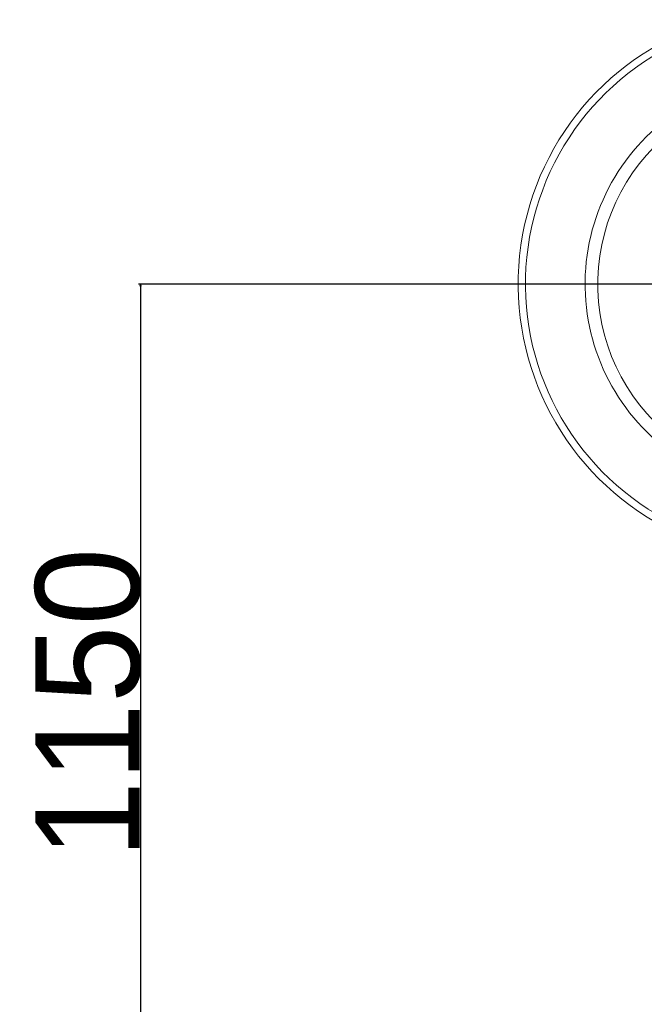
# Model space of a CAD drawing. Extents: x 0 to 59450, y 0 to 42050.
# Tile 49 of 256: x 5730 to 6328, y 20295 to 21238. Entities that reach past the tile are written whole.
import ezdxf

# ---------------------------------------------------------------- set-up
doc = ezdxf.new("R2010")
doc.units = 0
doc.header["$LTSCALE"] = 20
doc.header["$MEASUREMENT"] = 0
doc.layers.get('0').update_dxf_attribs({"linetype": 'CONTINUOUS'})
doc.layers.get('Defpoints').update_dxf_attribs({"linetype": 'CONTINUOUS'})
doc.dimstyles.new('DXF001', dxfattribs={"dimtxt": 3.1, "dimasz": 2, "dimexe": 2, "dimexo": 0.8, "dimgap": 0.09, "dimtad": 1, "dimdsep": 46, "dimtxsty": 'STANDARD', "dimcen": 0.09, "dimazin": 2, "dimtfac": 0.645161, "dimtdec": 4, "dimtmove": 0, "dimatfit": 3, "dimfxl": 1, "dimtvp": 0.66129, "dimtolj": 1, "dimtzin": 0, "dimarcsym": 0})

# ---------------------------------------------------------------- blocks, each defined once
blk = doc.blocks.new('_OPEN')
at = {"color": 0, "linetype": 'ByBlock', "lineweight": -2}
for p, q in [((-1, 0.166667), (0, 0)), ((0, 0), (-1, -0.166667)), ((0, 0), (-1, 0))]:
    blk.add_line(p, q, dxfattribs=at)
blk = doc.blocks.new('*D46')
at = {"color": 0, "linetype": 'Continuous', "lineweight": -2}
for p, q in [((6469.13, 20984.52), (5843.45, 20984.52)), ((5845.45, 20982.52), (5845.45, 19836.52)), ((6477.13, 19834.52), (5843.45, 19834.52))]:
    blk.add_line(p, q, dxfattribs=at)
at = {"layer": 'Defpoints', "color": 0, "linetype": 'Continuous'}
for p in [(6469.93, 20984.52), (5845.45, 19834.52), (6477.93, 19834.52)]:
    blk.add_point(p, dxfattribs=at)
at = {"color": 0, "linetype": 'Continuous', "lineweight": -2, "xscale": 2, "yscale": 2, "zscale": 2}
for p, rotation in [((5845.45, 20984.52), 90), ((5845.45, 19834.52), 270)]:
    blk.add_blockref('_OPEN', p, dxfattribs=dict(at, rotation=rotation))
at = {"color": 0, "linetype": 'Continuous', "lineweight": 13, "insert": (5795.36, 20583.42), "char_height": 100, "attachment_point": 5, "rotation": 90}
blk.add_mtext('\\A1;\\A1;1150', dxfattribs=at)

msp = doc.modelspace()

# ---------------------------------------------------------------- linework, layer by layer
at = {"color": 3, "linetype": 'Continuous', "lineweight": 13}
for radius, start, end in [(263, 105.79245, 242.36235), (256, 106.92381, 241.53887), (198.906, 120.54666, 234.32484), (186.803, 125.27395, 231.61267)]:
    msp.add_arc((6469.935, 20984.52), radius, start, end, dxfattribs=at)

# ---------------------------------------------------------------- dimensions: what is measured, and where the dimension line sits
at = {"color": 7, "linetype": 'Continuous', "lineweight": 13}
dim = msp.add_linear_dim(base=(5845.453, 19834.52), p1=(6469.935, 20984.52), p2=(6477.935, 19834.52), angle=90, text='\\A1;1150', dimstyle='DXF001', override={"dimtxt": 100, "dimasz": 2, "dimblk1": 'OPEN', "dimblk2": 'OPEN', "dimsah": 1}, dxfattribs=at)
dim.commit()
dim.dimension.update_dxf_attribs({"geometry": '*D46', "text_midpoint": (5845.453, 20583.42), "dimtype": 160})

doc.saveas('drawing.dxf')
